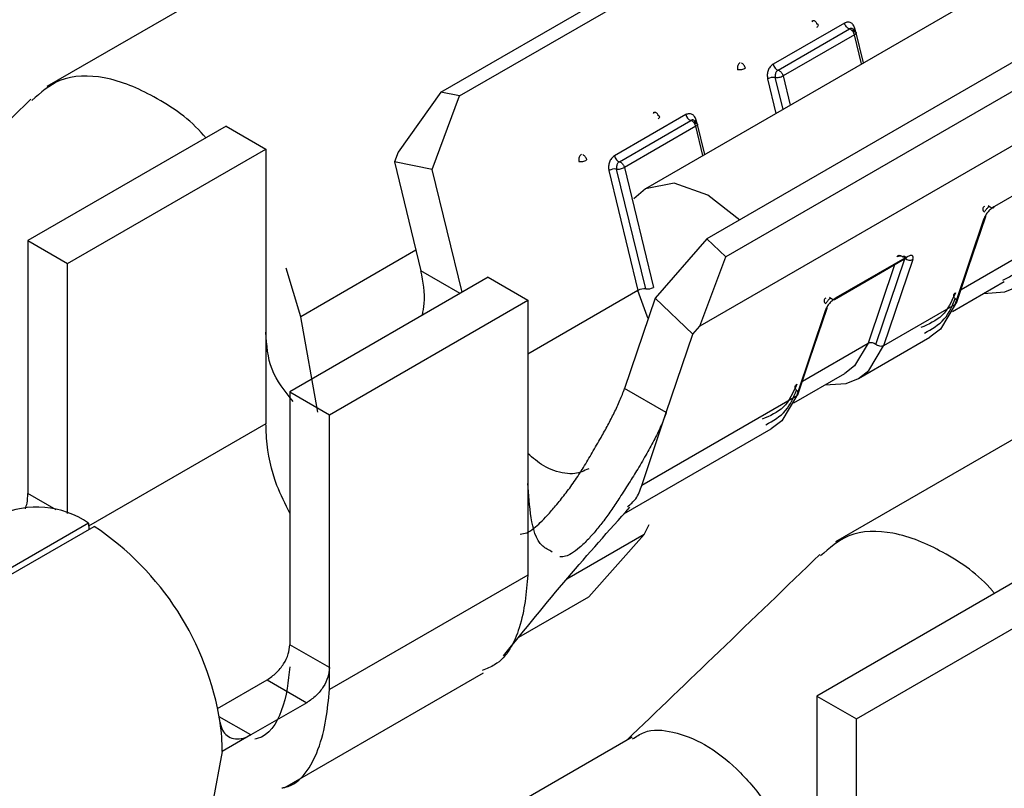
# Model space of a CAD drawing. Extents: x 897.4 to 914.4, y -8.5 to 2.5.
# Tile 9 of 36: x 906.0884 to 906.1318, y -3.1057 to -3.0718. Entities that reach past the tile are written whole.
import ezdxf

# ---------------------------------------------------------------- set-up
doc = ezdxf.new("R2010")
doc.units = 0
doc.header["$LTSCALE"] = 4
doc.header["$MEASUREMENT"] = 0
doc.layers.get('0').update_dxf_attribs({"linetype": 'CONTINUOUS'})

msp = doc.modelspace()

# ---------------------------------------------------------------- linework, layer by layer
at = {"color": 7, "linetype": 'Continuous', "lineweight": 25}
for p, q in [((906.1577358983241, -3.055127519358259), (906.115977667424, -3.079234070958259)), ((906.106950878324, -3.074970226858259), (906.1279519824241, -3.062846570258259)), ((906.107782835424, -3.075137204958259), (906.128783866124, -3.063013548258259)), ((906.103591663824, -3.06662883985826), (906.089573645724, -3.074721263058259)), ((906.139696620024, -3.06931335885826), (906.118695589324, -3.08143701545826)), ((906.140528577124, -3.07010688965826), (906.119527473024, -3.08223054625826)), ((906.142406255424, -3.071418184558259), (906.118373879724, -3.08529173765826)), ((906.124760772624, -3.071920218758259), (906.121610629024, -3.073738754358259)), ((906.123371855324, -3.071864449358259), (906.123317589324, -3.071843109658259)), ((906.121831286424, -3.07399560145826), (906.124981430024, -3.07217706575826)), ((906.125202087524, -3.072433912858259), (906.122051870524, -3.074252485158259)), ((906.125035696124, -3.07219844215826), (906.124981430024, -3.07217706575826)), ((906.125600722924, -3.073678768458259), (906.125263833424, -3.07229131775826)), ((906.106950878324, -3.074970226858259), (906.105073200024, -3.077613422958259)), ((906.107782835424, -3.075137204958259), (906.106950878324, -3.074970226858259)), ((906.106575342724, -3.07838213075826), (906.107782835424, -3.075137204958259)), ((906.117760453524, -3.075961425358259), (906.114610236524, -3.07777996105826)), ((906.116371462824, -3.07590569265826), (906.116317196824, -3.075884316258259)), ((906.1148308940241, -3.078036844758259), (906.117981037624, -3.076218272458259)), ((906.117981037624, -3.076218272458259), (906.118035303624, -3.07623964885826)), ((906.118600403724, -3.07771997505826), (906.118263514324, -3.07633256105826)), ((906.097488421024, -3.076468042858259), (906.088737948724, -3.08151958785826)), ((906.097488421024, -3.076468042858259), (906.099238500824, -3.077478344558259)), ((906.118201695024, -3.07647515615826), (906.115051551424, -3.07829369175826)), ((906.090488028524, -3.08252988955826), (906.099238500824, -3.077478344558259)), ((906.099238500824, -3.077478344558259), (906.099238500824, -3.085562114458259)), ((906.105073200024, -3.077613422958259), (906.1049114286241, -3.078048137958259)), ((906.106575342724, -3.07838213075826), (906.1049114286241, -3.078048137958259)), ((906.1049114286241, -3.078048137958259), (906.106077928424, -3.08285207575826)), ((906.107890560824, -3.083799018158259), (906.106575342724, -3.07838213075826)), ((906.114368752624, -3.07842895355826), (906.115652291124, -3.083715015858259)), ((906.115993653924, -3.08364740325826), (906.114710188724, -3.07836130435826)), ((906.115051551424, -3.07829369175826), (906.1163350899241, -3.083579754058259)), ((906.134533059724, -3.07818816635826), (906.131382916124, -3.080006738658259)), ((906.131107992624, -3.07996754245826), (906.131162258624, -3.08000882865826)), ((906.129640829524, -3.084334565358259), (906.130924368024, -3.080530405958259)), ((906.130223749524, -3.082729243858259), (906.130992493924, -3.08045084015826)), ((906.088737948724, -3.08151958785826), (906.088737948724, -3.09267730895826)), ((906.088737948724, -3.08151958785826), (906.090488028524, -3.08252988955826)), ((906.118695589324, -3.08143701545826), (906.116402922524, -3.084055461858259)), ((906.119527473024, -3.08223054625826), (906.118695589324, -3.08143701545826)), ((906.118373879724, -3.08529173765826), (906.119527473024, -3.08223054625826)), ((906.127532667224, -3.08222940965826), (906.124382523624, -3.084047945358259)), ((906.126000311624, -3.083145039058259), (906.127490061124, -3.082285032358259)), ((906.127774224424, -3.082348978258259), (906.1264906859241, -3.086153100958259)), ((906.090488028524, -3.09355337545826), (906.090488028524, -3.08252988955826)), ((906.100774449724, -3.084878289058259), (906.100133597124, -3.08272810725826)), ((906.129700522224, -3.084279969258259), (906.130223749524, -3.082729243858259)), ((906.109038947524, -3.083136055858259), (906.100288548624, -3.08818760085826)), ((906.109038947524, -3.083136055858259), (906.110789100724, -3.084146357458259)), ((906.124322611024, -3.084113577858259), (906.126000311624, -3.083145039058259)), ((906.129522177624, -3.08463801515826), (906.1318020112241, -3.083321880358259)), ((906.102038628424, -3.08919790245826), (906.110789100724, -3.084146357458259)), ((906.110789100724, -3.084146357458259), (906.110789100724, -3.092230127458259)), ((906.116402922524, -3.084055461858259), (906.115059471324, -3.08803704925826)), ((906.118066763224, -3.085642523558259), (906.116402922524, -3.084055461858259)), ((906.124107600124, -3.08400878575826), (906.124161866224, -3.084050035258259)), ((906.123923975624, -3.08457164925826), (906.122640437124, -3.088375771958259)), ((906.123223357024, -3.08677048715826), (906.123992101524, -3.08449204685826)), ((906.129640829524, -3.084334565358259), (906.1264906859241, -3.086153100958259)), ((906.1015246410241, -3.08908108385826), (906.100774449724, -3.084878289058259)), ((906.118066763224, -3.085642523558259), (906.118373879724, -3.08529173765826)), ((906.099238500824, -3.085562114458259), (906.099238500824, -3.089603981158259)), ((906.116900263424, -3.089099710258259), (906.118066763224, -3.085642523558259)), ((906.125381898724, -3.087599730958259), (906.128532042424, -3.085781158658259)), ((906.122700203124, -3.088321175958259), (906.123223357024, -3.08677048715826)), ((906.138390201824, -3.086717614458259), (906.1243721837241, -3.094810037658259)), ((906.122521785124, -3.088679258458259), (906.124784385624, -3.08737309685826)), ((906.116900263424, -3.089099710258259), (906.115059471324, -3.08803704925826)), ((906.100288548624, -3.08818760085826), (906.102038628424, -3.08919790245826)), ((906.100288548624, -3.08818760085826), (906.100288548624, -3.099345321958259)), ((906.122640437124, -3.088375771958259), (906.115815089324, -3.09231596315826)), ((906.102038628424, -3.10035562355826), (906.102038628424, -3.08919790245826)), ((906.115815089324, -3.09231596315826), (906.116900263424, -3.089099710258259)), ((906.1150292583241, -3.093576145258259), (906.121531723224, -3.089822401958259)), ((906.110789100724, -3.092230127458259), (906.110789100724, -3.096271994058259)), ((906.091412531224, -3.093977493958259), (906.083137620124, -3.09875448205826)), ((906.083137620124, -3.09904440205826), (906.091663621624, -3.094122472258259)), ((906.091412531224, -3.093977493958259), (906.091417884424, -3.09426433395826)), ((906.115918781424, -3.094484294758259), (906.116151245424, -3.094042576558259)), ((906.115918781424, -3.094484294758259), (906.112506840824, -3.096453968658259)), ((906.113480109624, -3.09723136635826), (906.115918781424, -3.094484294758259)), ((906.110789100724, -3.096271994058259), (906.102038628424, -3.101323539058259)), ((906.132286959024, -3.096556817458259), (906.123536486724, -3.10160836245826)), ((906.110390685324, -3.09901488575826), (906.113480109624, -3.09723136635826)), ((906.125286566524, -3.102618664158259), (906.134037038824, -3.097567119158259)), ((906.102038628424, -3.10035562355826), (906.100288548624, -3.099345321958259)), ((906.1000730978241, -3.105639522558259), (906.108837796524, -3.10057976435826)), ((906.102038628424, -3.101323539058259), (906.102038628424, -3.10035562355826)), ((906.097104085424, -3.102151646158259), (906.099285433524, -3.100892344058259)), ((906.099285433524, -3.100892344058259), (906.1010355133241, -3.10190264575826)), ((906.1010355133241, -3.10190264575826), (906.098573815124, -3.103323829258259)), ((906.123536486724, -3.10160836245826), (906.125286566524, -3.102618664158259)), ((906.123536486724, -3.10160836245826), (906.123536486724, -3.11276608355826)), ((906.125286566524, -3.113642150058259), (906.125286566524, -3.102618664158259)), ((906.098573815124, -3.103323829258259), (906.097313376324, -3.10405150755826)), ((906.115399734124, -3.103419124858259), (906.108548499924, -3.107374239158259))]:
    msp.add_line(p, q, dxfattribs=at)
at = {"color": 8, "linetype": 'Continuous', "lineweight": 25}
for p, q in [((906.1255161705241, -3.07372757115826), (906.125202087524, -3.072433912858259)), ((906.125256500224, -3.07231812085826), (906.1252193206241, -3.072165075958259)), ((906.121369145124, -3.074387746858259), (906.121738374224, -3.075908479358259)), ((906.122052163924, -3.075727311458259), (906.121710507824, -3.074320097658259)), ((906.122051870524, -3.074252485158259), (906.122366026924, -3.07554614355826)), ((906.118256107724, -3.076359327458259), (906.118218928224, -3.076206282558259)), ((906.118515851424, -3.077768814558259), (906.118201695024, -3.07647515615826)), ((906.1058574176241, -3.08194396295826), (906.100774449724, -3.084878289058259)), ((906.129905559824, -3.083672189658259), (906.1328082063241, -3.081996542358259)), ((906.126149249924, -3.08609542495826), (906.127421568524, -3.082324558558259)), ((906.107804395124, -3.083848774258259), (906.106077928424, -3.08285207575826)), ((906.1269734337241, -3.082583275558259), (906.125807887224, -3.08603774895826)), ((906.115652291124, -3.083715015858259), (906.110789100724, -3.086522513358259)), ((906.122905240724, -3.087713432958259), (906.125807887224, -3.08603774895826)), ((906.099238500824, -3.089603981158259), (906.091415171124, -3.094120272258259)), ((906.089985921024, -3.093397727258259), (906.088737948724, -3.09267730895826)), ((906.098570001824, -3.103326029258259), (906.097175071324, -3.102520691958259))]:
    msp.add_line(p, q, dxfattribs=at)
at = {"color": 7, "linetype": 'Continuous', "lineweight": 25, "flags": 128}
for points in [[(906.120138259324, -3.08062060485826), (906.118733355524, -3.07950694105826), (906.117241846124, -3.07898851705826), (906.115977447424, -3.07923418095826), (906.115464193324, -3.07966992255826)], [(906.130897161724, -3.083844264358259), (906.131837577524, -3.083780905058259), (906.132383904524, -3.083557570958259)], [(906.129640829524, -3.084334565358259), (906.1289938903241, -3.085423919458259), (906.128532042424, -3.085781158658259)], [(906.123896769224, -3.087885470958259), (906.124837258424, -3.08782214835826), (906.125383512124, -3.087598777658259)], [(906.122640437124, -3.088375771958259), (906.121993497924, -3.08946512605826), (906.121531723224, -3.089822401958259)], [(906.097313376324, -3.10405150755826), (906.096873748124, -3.106349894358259), (906.095621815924, -3.10779076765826), (906.095621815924, -3.10779076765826)]]:
    msp.add_lwpolyline(points, dxfattribs=at)
at = {"color": 8, "linetype": 'Continuous', "lineweight": 25, "flags": 128}
for points in [[(906.116100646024, -3.08495129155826), (906.116050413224, -3.084845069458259), (906.115652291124, -3.083715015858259)], [(906.125807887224, -3.08603774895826), (906.125210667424, -3.087043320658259), (906.124784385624, -3.08737309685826)], [(906.125383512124, -3.087598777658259), (906.1258437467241, -3.087242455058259), (906.1264906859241, -3.086153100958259)]]:
    msp.add_lwpolyline(points, dxfattribs=at)
at = {"color": 7, "linetype": 'Continuous', "lineweight": 25}
for centre, radius, start, end in [((906.124824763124, -3.072524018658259), 0.0003879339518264, 13.43081873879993, 57.0617925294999), ((906.121792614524, -3.074173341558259), 0.0001818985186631, 59.27401167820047, 77.72515075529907), ((906.1216433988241, -3.07487655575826), 0.0005604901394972, 83.12332402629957, 119.2952748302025), ((906.118099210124, -3.075893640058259), 0.0003454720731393, 191.3154666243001, 249.9974996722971), ((906.117825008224, -3.076564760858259), 0.0003871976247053, 13.38060602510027, 57.10359644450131), ((906.114792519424, -3.078214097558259), 0.0001813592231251, 59.28200752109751, 77.78419649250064), ((906.114643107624, -3.07891820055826), 0.0005609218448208, 83.13151346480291, 119.2823922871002), ((906.115926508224, -3.084203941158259), 0.0005605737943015, 83.12057765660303, 119.2861776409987), ((906.116060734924, -3.08309050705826), 0.0005609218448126, 263.1315134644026, 299.2823922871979), ((906.089139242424, -3.097304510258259), 0.0040295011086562, 55.65592645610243, 114.7127775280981), ((906.0845371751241, -3.10480309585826), 0.0128398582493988, 9.06752219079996, 56.28754070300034), ((906.0885309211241, -3.104080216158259), 0.0087825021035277, 0.1872908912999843, 8.516649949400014)]:
    msp.add_arc(centre, radius, start, end, dxfattribs=at)
at = {"color": 8, "linetype": 'Continuous', "lineweight": 25}
for centre, radius, start, end in [((906.130859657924, -3.08040664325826), 0.0001396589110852, 297.6031355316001, 6.445994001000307), ((906.1274399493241, -3.08220251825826), 9.65388817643e-05, 301.2707876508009, 343.8260300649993), ((906.123858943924, -3.08444763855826), 0.0001400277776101, 297.6727007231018, 6.341923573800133)]:
    msp.add_arc(centre, radius, start, end, dxfattribs=at)
at = {"color": 7, "linetype": 'Continuous', "lineweight": 25}
for points, knots in [([(906.1235468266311, -3.071965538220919), (906.1235410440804, -3.071947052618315), (906.1235307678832, -3.071914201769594), (906.1235007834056, -3.071869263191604), (906.1234618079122, -3.071835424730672), (906.1234147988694, -3.071820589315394), (906.1233652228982, -3.071820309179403), (906.1233354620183, -3.071834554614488), (906.1233175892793, -3.071843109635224)], [0, 0, 0, 0, 0.1887266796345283, 0.335387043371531, 0.5243666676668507, 0.6816338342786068, 0.8088068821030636, 1, 1, 1, 1]), ([(906.1235381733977, -3.072099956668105), (906.1235570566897, -3.072088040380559), (906.1235884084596, -3.072068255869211), (906.123621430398, -3.072022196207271), (906.1235960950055, -3.071975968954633), (906.1235652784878, -3.071969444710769), (906.1235468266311, -3.071965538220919)], [0, 0, 0, 0, 0.3342412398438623, 0.5549379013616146, 0.7335123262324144, 1, 1, 1, 1]), ([(906.1252193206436, -3.072165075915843), (906.1251993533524, -3.072108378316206), (906.1251710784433, -3.072028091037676), (906.1251002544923, -3.071945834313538), (906.1250229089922, -3.07189274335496), (906.124899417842, -3.07186511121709), (906.1248085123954, -3.071901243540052), (906.1247607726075, -3.071920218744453)], [0, 0, 0, 0, 0.2925115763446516, 0.414214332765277, 0.5271806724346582, 0.7516948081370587, 1, 1, 1, 1]), ([(906.1249814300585, -3.072177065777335), (906.1249579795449, -3.07216854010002), (906.1249065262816, -3.072149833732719), (906.1248439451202, -3.072087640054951), (906.1247902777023, -3.072010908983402), (906.1247705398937, -3.071950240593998), (906.1247607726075, -3.071920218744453)], [0, 0, 0, 0, 0.209971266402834, 0.4607023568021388, 0.7331276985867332, 1, 1, 1, 1]), ([(906.1252106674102, -3.072299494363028), (906.125204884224, -3.072281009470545), (906.1251946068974, -3.072248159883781), (906.1251646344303, -3.072203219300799), (906.1251256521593, -3.072169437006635), (906.1250786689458, -3.072154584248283), (906.125029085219, -3.072154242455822), (906.1249993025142, -3.072168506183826), (906.1249814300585, -3.072177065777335)], [0, 0, 0, 0, 0.1887390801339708, 0.3354090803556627, 0.5243248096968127, 0.6813743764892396, 0.808794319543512, 1, 1, 1, 1]), ([(906.1252193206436, -3.072165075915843), (906.125200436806, -3.072176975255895), (906.1251690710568, -3.072196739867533), (906.1251360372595, -3.072242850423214), (906.1251614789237, -3.072289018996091), (906.1251922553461, -3.072295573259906), (906.1252106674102, -3.072299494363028)], [0, 0, 0, 0, 0.3341740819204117, 0.5550577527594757, 0.7338122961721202, 1, 1, 1, 1]), ([(906.1252106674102, -3.072299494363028), (906.1252291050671, -3.07230340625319), (906.1252599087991, -3.072309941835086), (906.1252853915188, -3.072356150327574), (906.1252522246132, -3.072402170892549), (906.1252209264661, -3.072421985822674), (906.1252020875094, -3.072433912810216)], [0, 0, 0, 0, 0.26647782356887, 0.4452036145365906, 0.6660573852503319, 1, 1, 1, 1]), ([(906.1201673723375, -3.073661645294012), (906.1201489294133, -3.073674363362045), (906.1201170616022, -3.073696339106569), (906.1200822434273, -3.073745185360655), (906.1200562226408, -3.07380197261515), (906.1200397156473, -3.073864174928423), (906.1200362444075, -3.073928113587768), (906.1200430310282, -3.073965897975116), (906.1200466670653, -3.073986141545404)], [0, 0, 0, 0, 0.1809314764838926, 0.3126342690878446, 0.4824155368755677, 0.6882524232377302, 0.8329764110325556, 1, 1, 1, 1]), ([(906.1203880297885, -3.073918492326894), (906.1203806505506, -3.073894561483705), (906.1203656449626, -3.073845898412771), (906.1203264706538, -3.073780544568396), (906.1202796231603, -3.073723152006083), (906.1202403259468, -3.073695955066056), (906.1202216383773, -3.073683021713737)], [0, 0, 0, 0, 0.2538051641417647, 0.5161096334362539, 0.7698886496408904, 1, 1, 1, 1]), ([(906.1216106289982, -3.07373875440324), (906.1215635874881, -3.073775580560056), (906.12149341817, -3.073830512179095), (906.1214287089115, -3.073930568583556), (906.1213799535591, -3.074041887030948), (906.1213456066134, -3.074197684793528), (906.1213612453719, -3.07432396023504), (906.1213691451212, -3.074387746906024)], [0, 0, 0, 0, 0.2419682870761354, 0.3609312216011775, 0.4826007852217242, 0.7386413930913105, 1, 1, 1, 1]), ([(906.1216106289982, -3.07373875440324), (906.1216203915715, -3.073768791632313), (906.121640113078, -3.073829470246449), (906.1216938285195, -3.073906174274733), (906.1217563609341, -3.073968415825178), (906.1218078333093, -3.073987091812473), (906.1218312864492, -3.073995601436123)], [0, 0, 0, 0, 0.2669590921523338, 0.5392876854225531, 0.790078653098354, 1, 1, 1, 1]), ([(906.0965834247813, -3.076990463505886), (906.0965515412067, -3.076951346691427), (906.0959354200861, -3.076195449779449), (906.0944466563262, -3.075166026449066), (906.0922916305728, -3.074227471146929), (906.0901904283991, -3.07420583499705), (906.0893001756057, -3.074995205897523), (906.0889099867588, -3.075341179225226)], [0, 0, 0, 0, 0.0173023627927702, 0.3343524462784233, 0.6027781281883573, 0.8259016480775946, 1, 1, 1, 1]), ([(906.1203880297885, -3.073918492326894), (906.1203618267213, -3.073931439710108), (906.1203067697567, -3.073958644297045), (906.1202171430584, -3.073981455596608), (906.1201288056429, -3.073994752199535), (906.1200723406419, -3.073988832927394), (906.1200466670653, -3.073986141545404)], [0, 0, 0, 0, 0.2474021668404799, 0.5198327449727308, 0.7816769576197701, 1, 1, 1, 1]), ([(906.1218312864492, -3.073995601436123), (906.1218128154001, -3.074008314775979), (906.1217809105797, -3.074030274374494), (906.1217460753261, -3.074079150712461), (906.1217200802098, -3.074135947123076), (906.1217035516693, -3.074198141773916), (906.1217000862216, -3.074262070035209), (906.1217068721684, -3.074299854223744), (906.1217105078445, -3.074320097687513)], [0, 0, 0, 0, 0.1810604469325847, 0.3127435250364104, 0.4825894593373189, 0.6882990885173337, 0.8330014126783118, 1, 1, 1, 1]), ([(906.121885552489, -3.074016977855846), (906.1219042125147, -3.074029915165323), (906.121943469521, -3.074057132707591), (906.1219903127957, -3.074114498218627), (906.1220294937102, -3.074179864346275), (906.1220444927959, -3.074228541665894), (906.1220518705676, -3.074252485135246)], [0, 0, 0, 0, 0.2299319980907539, 0.4837314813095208, 0.7460571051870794, 1, 1, 1, 1]), ([(906.1217105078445, -3.074320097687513), (906.1217361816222, -3.074322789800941), (906.1217926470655, -3.074328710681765), (906.1218809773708, -3.074315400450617), (906.1219706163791, -3.074292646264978), (906.1220256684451, -3.07426543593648), (906.1220518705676, -3.074252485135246)], [0, 0, 0, 0, 0.2183290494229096, 0.4801804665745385, 0.7525910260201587, 1, 1, 1, 1]), ([(906.0888714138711, -3.075279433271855), (906.0873922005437, -3.076705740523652), (906.0845545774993, -3.079441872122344), (906.0817096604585, -3.082170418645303), (906.0803477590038, -3.08347661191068)], [0, 0, 0, 0, 0.5212860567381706, 1, 1, 1, 1]), ([(906.1165465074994, -3.076006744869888), (906.1165407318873, -3.075988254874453), (906.1165304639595, -3.075955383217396), (906.1165003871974, -3.075910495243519), (906.1164614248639, -3.075876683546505), (906.116414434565, -3.075861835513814), (906.1163648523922, -3.07586149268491), (906.116335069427, -3.075875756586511), (906.1163171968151, -3.075884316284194)], [0, 0, 0, 0, 0.1887140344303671, 0.335497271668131, 0.5243879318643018, 0.6814166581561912, 0.8088196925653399, 1, 1, 1, 1]), ([(906.1182189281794, -3.076206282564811), (906.1181989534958, -3.076149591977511), (906.1181706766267, -3.076069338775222), (906.1180999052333, -3.075987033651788), (906.1180225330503, -3.07593397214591), (906.1178990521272, -3.075906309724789), (906.1178081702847, -3.075942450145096), (906.1177604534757, -3.075961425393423)], [0, 0, 0, 0, 0.2925429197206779, 0.4141341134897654, 0.5272459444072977, 0.7517841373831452, 1, 1, 1, 1]), ([(906.116537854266, -3.076141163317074), (906.1165567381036, -3.076129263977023), (906.1165881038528, -3.076109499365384), (906.1166211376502, -3.076063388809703), (906.1165956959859, -3.076017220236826), (906.1165649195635, -3.076010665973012), (906.1165465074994, -3.076006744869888)], [0, 0, 0, 0, 0.3341740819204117, 0.5550577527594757, 0.7338122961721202, 1, 1, 1, 1]), ([(906.1182103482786, -3.076340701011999), (906.1182045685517, -3.076322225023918), (906.1181942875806, -3.076289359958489), (906.118164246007, -3.076244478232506), (906.1181253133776, -3.076210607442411), (906.118078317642, -3.076195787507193), (906.1180287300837, -3.076195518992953), (906.1179989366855, -3.076209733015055), (906.1179810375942, -3.076218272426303)], [0, 0, 0, 0, 0.1886065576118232, 0.3354931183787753, 0.5242039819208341, 0.6814645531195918, 0.8086322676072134, 1, 1, 1, 1]), ([(906.1182189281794, -3.076206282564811), (906.1182000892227, -3.076218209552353), (906.1181687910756, -3.076238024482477), (906.11813562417, -3.076284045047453), (906.1181611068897, -3.076330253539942), (906.1181919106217, -3.076336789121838), (906.1182103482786, -3.076340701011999)], [0, 0, 0, 0, 0.333942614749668, 0.5547963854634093, 0.7335221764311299, 1, 1, 1, 1]), ([(906.1182103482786, -3.076340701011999), (906.1182287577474, -3.076344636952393), (906.1182595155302, -3.076351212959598), (906.1182849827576, -3.076397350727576), (906.1182519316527, -3.076443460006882), (906.1182205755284, -3.07646324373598), (906.1182016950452, -3.076475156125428)], [0, 0, 0, 0, 0.266251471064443, 0.4448419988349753, 0.665722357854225, 1, 1, 1, 1]), ([(906.1131670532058, -3.077702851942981), (906.11314860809, -3.077715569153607), (906.113116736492, -3.077737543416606), (906.1130819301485, -3.077786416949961), (906.1130557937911, -3.07784316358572), (906.1130394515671, -3.077905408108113), (906.1130358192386, -3.07796931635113), (906.1130426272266, -3.078007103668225), (906.1130462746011, -3.078027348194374)], [0, 0, 0, 0, 0.1809244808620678, 0.3126221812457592, 0.4825717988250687, 0.6882550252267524, 0.8329828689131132, 1, 1, 1, 1]), ([(906.1130462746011, -3.078027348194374), (906.1130719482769, -3.07803003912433), (906.113128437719, -3.078035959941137), (906.1132167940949, -3.078022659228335), (906.1133064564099, -3.077999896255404), (906.1133615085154, -3.077972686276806), (906.1133877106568, -3.077959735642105)], [0, 0, 0, 0, 0.2182840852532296, 0.480287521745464, 0.752641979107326, 1, 1, 1, 1]), ([(906.1132213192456, -3.077724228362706), (906.113240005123, -3.077737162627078), (906.1132792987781, -3.077764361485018), (906.1133261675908, -3.077821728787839), (906.1133652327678, -3.077887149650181), (906.113380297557, -3.077935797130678), (906.1133877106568, -3.077959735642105)], [0, 0, 0, 0, 0.2300939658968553, 0.483853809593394, 0.7460141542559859, 1, 1, 1, 1]), ([(906.114610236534, -3.077779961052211), (906.1145631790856, -3.077816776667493), (906.1144929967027, -3.077871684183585), (906.1144284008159, -3.077971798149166), (906.11437961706, -3.07808309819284), (906.1143453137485, -3.078238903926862), (906.1143608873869, -3.078365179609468), (906.114368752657, -3.078428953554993)], [0, 0, 0, 0, 0.2419834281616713, 0.3608987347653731, 0.4825759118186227, 0.7386814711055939, 1, 1, 1, 1]), ([(906.114610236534, -3.077779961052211), (906.1146200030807, -3.077809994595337), (906.1146397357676, -3.077870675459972), (906.1146934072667, -3.077947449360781), (906.1147560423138, -3.078009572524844), (906.1148074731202, -3.078028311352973), (906.114830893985, -3.078036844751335)], [0, 0, 0, 0, 0.2669530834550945, 0.5393617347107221, 0.7902318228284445, 1, 1, 1, 1]), ([(906.114830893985, -3.078036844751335), (906.1148124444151, -3.078049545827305), (906.1147805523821, -3.078071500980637), (906.1147457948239, -3.078120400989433), (906.1147196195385, -3.078177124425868), (906.1147032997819, -3.078239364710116), (906.1146996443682, -3.078303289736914), (906.1147065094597, -3.078341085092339), (906.1147101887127, -3.078361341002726)], [0, 0, 0, 0, 0.1808529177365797, 0.3126233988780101, 0.4824738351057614, 0.6881459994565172, 0.8328660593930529, 1, 1, 1, 1]), ([(906.1148851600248, -3.078058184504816), (906.1149038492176, -3.078071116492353), (906.1149431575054, -3.078098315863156), (906.1149899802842, -3.078155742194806), (906.11502916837, -3.078221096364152), (906.1150441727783, -3.078269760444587), (906.115051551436, -3.078293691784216)], [0, 0, 0, 0, 0.2300896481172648, 0.4839390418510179, 0.7462187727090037, 1, 1, 1, 1]), ([(906.1147101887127, -3.078361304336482), (906.1147358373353, -3.078363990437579), (906.1147922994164, -3.078369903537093), (906.1148806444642, -3.078356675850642), (906.11497029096, -3.078333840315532), (906.1150253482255, -3.078306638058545), (906.115051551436, -3.078293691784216)], [0, 0, 0, 0, 0.2181189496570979, 0.4801602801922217, 0.7525945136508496, 1, 1, 1, 1]), ([(906.130941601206, -3.080010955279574), (906.1309212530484, -3.08002610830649), (906.1308816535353, -3.080055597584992), (906.1308600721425, -3.080130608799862), (906.1308783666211, -3.080208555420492), (906.1309140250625, -3.08024913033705), (906.1309329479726, -3.080270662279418)], [0, 0, 0, 0, 0.2439502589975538, 0.4747511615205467, 0.7212655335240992, 1, 1, 1, 1]), ([(906.1313829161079, -3.080006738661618), (906.1313316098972, -3.080041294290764), (906.1312550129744, -3.080092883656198), (906.1311648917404, -3.080176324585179), (906.1310829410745, -3.080264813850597), (906.1309941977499, -3.080378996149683), (906.1309467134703, -3.080481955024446), (906.1309243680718, -3.080530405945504)], [0, 0, 0, 0, 0.2620072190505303, 0.3911601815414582, 0.5200560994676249, 0.7741455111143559, 1, 1, 1, 1]), ([(906.1309329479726, -3.080270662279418), (906.1309392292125, -3.080255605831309), (906.1309516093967, -3.080225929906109), (906.1309825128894, -3.08017833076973), (906.1310191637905, -3.080128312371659), (906.1310647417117, -3.080084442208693), (906.1311110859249, -3.080044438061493), (906.1311436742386, -3.080021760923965), (906.131162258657, -3.080008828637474)], [0, 0, 0, 0, 0.138204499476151, 0.2723980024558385, 0.4805205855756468, 0.6632241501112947, 0.8079439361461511, 1, 1, 1, 1]), ([(906.131162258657, -3.080008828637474), (906.1311837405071, -3.080026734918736), (906.1312227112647, -3.080059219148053), (906.1312912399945, -3.080080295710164), (906.1313560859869, -3.080061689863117), (906.131373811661, -3.080025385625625), (906.1313829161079, -3.080006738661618)], [0, 0, 0, 0, 0.3116204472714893, 0.5653183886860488, 0.7767342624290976, 1, 1, 1, 1]), ([(906.1317482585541, -3.083268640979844), (906.1319124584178, -3.083189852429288), (906.1324362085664, -3.082938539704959), (906.1326567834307, -3.08237998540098), (906.1328082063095, -3.081996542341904)], [0, 0, 0, 0, 0.3135080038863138, 1, 1, 1, 1]), ([(906.1270914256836, -3.082233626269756), (906.1270982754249, -3.082218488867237), (906.1271114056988, -3.082189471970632), (906.1271555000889, -3.082164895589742), (906.1272079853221, -3.082165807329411), (906.127240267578, -3.082181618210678), (906.1272578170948, -3.082190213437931)], [0, 0, 0, 0, 0.2433131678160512, 0.4664071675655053, 0.7099243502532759, 1, 1, 1, 1]), ([(906.1274327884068, -3.082291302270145), (906.1274080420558, -3.082271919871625), (906.127357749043, -3.082232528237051), (906.1272659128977, -3.082205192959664), (906.1271726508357, -3.082199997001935), (906.1271175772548, -3.08222279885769), (906.1270914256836, -3.082233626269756)], [0, 0, 0, 0, 0.2548936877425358, 0.5180307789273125, 0.7711379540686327, 1, 1, 1, 1]), ([(906.127312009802, -3.082231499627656), (906.1273291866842, -3.082223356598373), (906.1273553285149, -3.082210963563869), (906.1273919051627, -3.082202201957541), (906.1274221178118, -3.082203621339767), (906.1274411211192, -3.082227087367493), (906.1274423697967, -3.082258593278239), (906.1274364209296, -3.082278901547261), (906.1274327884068, -3.082291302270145)], [0, 0, 0, 0, 0.2762269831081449, 0.4203952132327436, 0.5513011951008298, 0.6920312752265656, 0.8119468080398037, 1, 1, 1, 1]), ([(906.1274327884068, -3.082291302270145), (906.1274575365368, -3.082310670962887), (906.127507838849, -3.082350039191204), (906.1275996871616, -3.082377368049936), (906.127692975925, -3.082382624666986), (906.1277480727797, -3.082359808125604), (906.1277742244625, -3.082348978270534)], [0, 0, 0, 0, 0.2548000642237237, 0.5178990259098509, 0.7711711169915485, 1, 1, 1, 1]), ([(906.1277742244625, -3.082348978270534), (906.1277840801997, -3.082311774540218), (906.1277972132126, -3.082262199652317), (906.127778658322, -3.08220075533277), (906.1277337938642, -3.082166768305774), (906.1276400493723, -3.082175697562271), (906.1275732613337, -3.082209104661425), (906.127532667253, -3.0822294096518)], [0, 0, 0, 0, 0.2751435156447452, 0.3666355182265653, 0.4490951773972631, 0.6651574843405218, 1, 1, 1, 1]), ([(906.106137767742, -3.084810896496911), (906.1061729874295, -3.084638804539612), (906.1063055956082, -3.083990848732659), (906.1061743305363, -3.083334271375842), (906.1060779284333, -3.082852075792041)], [0, 0, 0, 0, 0.2655921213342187, 1, 1, 1, 1]), ([(906.1239412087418, -3.084052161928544), (906.1239208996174, -3.084067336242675), (906.1238813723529, -3.084096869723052), (906.1238596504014, -3.084171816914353), (906.1238779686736, -3.084249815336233), (906.1239136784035, -3.084290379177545), (906.123932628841, -3.08431190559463)], [0, 0, 0, 0, 0.2438266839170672, 0.4745552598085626, 0.7211570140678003, 1, 1, 1, 1]), ([(906.1243825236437, -3.084047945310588), (906.1243312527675, -3.084082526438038), (906.1242547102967, -3.084134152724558), (906.1241645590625, -3.08421752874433), (906.124082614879, -3.084306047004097), (906.1239938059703, -3.084420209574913), (906.1239463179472, -3.084523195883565), (906.1239239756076, -3.084571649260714)], [0, 0, 0, 0, 0.2619497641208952, 0.3910657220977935, 0.5199597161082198, 0.7741488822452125, 1, 1, 1, 1]), ([(906.123932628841, -3.08431190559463), (906.123938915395, -3.0842968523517), (906.1239513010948, -3.084267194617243), (906.1239821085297, -3.084219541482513), (906.1240187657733, -3.084169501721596), (906.1240644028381, -3.084125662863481), (906.1241107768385, -3.084085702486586), (906.1241433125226, -3.084062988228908), (906.1241618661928, -3.084050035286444)], [0, 0, 0, 0, 0.138211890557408, 0.2723035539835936, 0.480519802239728, 0.6633803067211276, 0.8080405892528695, 1, 1, 1, 1]), ([(906.1241618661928, -3.084050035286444), (906.1241833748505, -3.084067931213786), (906.1242223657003, -3.084100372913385), (906.1242908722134, -3.084121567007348), (906.1243556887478, -3.084102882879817), (906.1243734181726, -3.084066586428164), (906.1243825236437, -3.084047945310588)], [0, 0, 0, 0, 0.3118329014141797, 0.5652900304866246, 0.776741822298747, 1, 1, 1, 1]), ([(906.1296580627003, -3.083815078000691), (906.129495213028, -3.084186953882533), (906.1291830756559, -3.084899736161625), (906.1284719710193, -3.085208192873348), (906.1281318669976, -3.08535572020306)], [0, 0, 0, 0, 0.521724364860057, 1, 1, 1, 1]), ([(906.1282956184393, -3.085603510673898), (906.1286156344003, -3.085419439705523), (906.1292392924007, -3.08506071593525), (906.1295151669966, -3.084397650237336), (906.1296494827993, -3.084074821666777)], [0, 0, 0, 0, 0.5131273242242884, 1, 1, 1, 1]), ([(906.1296494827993, -3.084074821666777), (906.1296305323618, -3.084053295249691), (906.1295948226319, -3.084012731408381), (906.1295765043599, -3.0839347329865), (906.1295982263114, -3.083859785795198), (906.1296377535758, -3.083830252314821), (906.1296580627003, -3.083815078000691)], [0, 0, 0, 0, 0.2788429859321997, 0.5254447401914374, 0.7561733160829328, 1, 1, 1, 1]), ([(906.1296494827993, -3.084074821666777), (906.1296684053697, -3.08409635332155), (906.1297040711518, -3.084136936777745), (906.1297223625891, -3.084214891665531), (906.1297007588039, -3.084289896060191), (906.1296611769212, -3.084319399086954), (906.129640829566, -3.084334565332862)], [0, 0, 0, 0, 0.2787108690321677, 0.5253219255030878, 0.7559882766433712, 1, 1, 1, 1]), ([(906.100445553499, -3.088619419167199), (906.1000763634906, -3.088166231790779), (906.099349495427, -3.08727398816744), (906.0992751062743, -3.086126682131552), (906.0992385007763, -3.085562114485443)], [0, 0, 0, 0, 0.5079188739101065, 1, 1, 1, 1]), ([(906.1258078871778, -3.086037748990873), (906.125834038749, -3.086026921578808), (906.1258891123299, -3.086004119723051), (906.1259823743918, -3.086009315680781), (906.1260742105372, -3.086036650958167), (906.12612450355, -3.086076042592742), (906.126149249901, -3.086095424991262)], [0, 0, 0, 0, 0.2288620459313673, 0.4819692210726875, 0.7451063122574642, 1, 1, 1, 1]), ([(906.1264906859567, -3.08615310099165), (906.1264645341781, -3.086163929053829), (906.1264094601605, -3.086186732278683), (906.1263161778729, -3.086181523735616), (906.1262243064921, -3.086154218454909), (906.1261739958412, -3.086114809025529), (906.126149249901, -3.086095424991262)], [0, 0, 0, 0, 0.2288185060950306, 0.4818775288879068, 0.7451548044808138, 1, 1, 1, 1]), ([(906.110460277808, -3.094460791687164), (906.1105563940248, -3.094448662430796), (906.1107795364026, -3.094420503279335), (906.1110653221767, -3.094208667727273), (906.111361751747, -3.093946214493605), (906.1116789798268, -3.093612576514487), (906.1120425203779, -3.09319516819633), (906.1124408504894, -3.09270015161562), (906.1128575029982, -3.092139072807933), (906.1132512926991, -3.091521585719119), (906.1136352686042, -3.090865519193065), (906.1139984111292, -3.090245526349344), (906.114323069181, -3.089660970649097), (906.1146052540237, -3.089115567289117), (906.1148591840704, -3.088579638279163), (906.1149947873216, -3.088212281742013), (906.1150594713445, -3.088037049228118)], [0, 0, 0, 0, 0.0355230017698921, 0.0824698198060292, 0.1281016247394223, 0.1836775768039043, 0.2530698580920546, 0.3339600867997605, 0.4197589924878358, 0.5127115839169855, 0.6060002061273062, 0.7023301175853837, 0.7797859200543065, 0.8545067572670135, 0.9305983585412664, 1, 1, 1, 1]), ([(906.1226577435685, -3.08785628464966), (906.1224948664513, -3.088228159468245), (906.1221826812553, -3.088940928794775), (906.1214715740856, -3.089249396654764), (906.1211314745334, -3.08939692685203)], [0, 0, 0, 0, 0.521732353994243, 1, 1, 1, 1]), ([(906.1212952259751, -3.08964475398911), (906.1216152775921, -3.089460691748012), (906.1222389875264, -3.08910199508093), (906.1225148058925, -3.088438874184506), (906.1226490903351, -3.088116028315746)], [0, 0, 0, 0, 0.5131417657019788, 1, 1, 1, 1]), ([(906.1226490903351, -3.088116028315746), (906.1226301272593, -3.088094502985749), (906.1225944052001, -3.08805395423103), (906.122576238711, -3.087975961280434), (906.1225977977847, -3.08790096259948), (906.1226373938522, -3.087871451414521), (906.1226577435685, -3.08785628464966)], [0, 0, 0, 0, 0.2788287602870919, 0.525249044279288, 0.7560099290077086, 1, 1, 1, 1]), ([(906.1226490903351, -3.088116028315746), (906.1226680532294, -3.088137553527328), (906.1227037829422, -3.08817811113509), (906.1227219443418, -3.088256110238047), (906.1227003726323, -3.088331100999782), (906.1226607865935, -3.08836060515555), (906.1226404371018, -3.088375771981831)], [0, 0, 0, 0, 0.2788280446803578, 0.5253652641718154, 0.7560105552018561, 1, 1, 1, 1]), ([(906.1169002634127, -3.089099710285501), (906.1168317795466, -3.089283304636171), (906.1166838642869, -3.089679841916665), (906.1163900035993, -3.090278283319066), (906.1160379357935, -3.090926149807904), (906.1156531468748, -3.091574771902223), (906.1152505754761, -3.092221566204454), (906.1148674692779, -3.092814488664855), (906.1145034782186, -3.093372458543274), (906.1141562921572, -3.093860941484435), (906.1138109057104, -3.094296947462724), (906.1134596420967, -3.094696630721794), (906.113105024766, -3.095048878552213), (906.1127675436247, -3.095306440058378), (906.1124708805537, -3.095459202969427), (906.1122925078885, -3.095467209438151), (906.112210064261, -3.095470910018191)], [0, 0, 0, 0, 0.0724916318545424, 0.1565714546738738, 0.2464479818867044, 0.3454164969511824, 0.4356540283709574, 0.5284291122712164, 0.6067054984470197, 0.6822219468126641, 0.7501685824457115, 0.8124696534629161, 0.8791835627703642, 0.9345896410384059, 0.9697674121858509, 1, 1, 1, 1]), ([(906.1002885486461, -3.093545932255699), (906.1000871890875, -3.093141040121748), (906.099569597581, -3.092100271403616), (906.0992726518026, -3.090734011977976), (906.0992448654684, -3.089814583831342), (906.0992385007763, -3.089603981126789)], [0, 0, 0, 0, 0.3292616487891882, 0.8463617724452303, 1, 1, 1, 1]), ([(906.1134771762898, -3.091578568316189), (906.1132765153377, -3.091672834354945), (906.112941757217, -3.091830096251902), (906.112237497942, -3.091781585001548), (906.1114922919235, -3.09151512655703), (906.1110149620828, -3.091103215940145), (906.1107891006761, -3.090908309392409)], [0, 0, 0, 0, 0.2195619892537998, 0.3662902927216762, 0.7001432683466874, 1, 1, 1, 1]), ([(906.1118684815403, -3.09525410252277), (906.1117203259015, -3.095175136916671), (906.1111677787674, -3.094880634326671), (906.1108900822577, -3.093656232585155), (906.1108241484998, -3.092725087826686), (906.1107891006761, -3.092230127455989)], [0, 0, 0, 0, 0.1464812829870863, 0.5463026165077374, 1, 1, 1, 1]), ([(906.1151877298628, -3.093262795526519), (906.1153209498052, -3.093151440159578), (906.1156220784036, -3.09289973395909), (906.1157459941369, -3.092524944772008), (906.1158150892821, -3.092315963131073)], [0, 0, 0, 0, 0.4424021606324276, 1, 1, 1, 1]), ([(906.0886289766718, -3.093348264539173), (906.0886542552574, -3.093264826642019), (906.0887203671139, -3.093046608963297), (906.0887312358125, -3.092818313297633), (906.0887379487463, -3.092677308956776)], [0, 0, 0, 0, 0.3823608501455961, 1, 1, 1, 1]), ([(906.1097179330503, -3.099829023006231), (906.1106553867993, -3.098676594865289), (906.1124635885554, -3.096453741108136), (906.1143689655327, -3.094313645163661), (906.1152865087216, -3.093283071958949)], [0, 0, 0, 0, 0.5184453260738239, 1, 1, 1, 1]), ([(906.1313819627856, -3.097079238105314), (906.1313500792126, -3.09704012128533), (906.1307339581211, -3.096284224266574), (906.1292452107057, -3.095254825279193), (906.1270902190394, -3.094316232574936), (906.1249890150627, -3.094294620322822), (906.1240987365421, -3.095084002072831), (906.1237085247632, -3.095429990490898)], [0, 0, 0, 0, 0.0173023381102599, 0.3343519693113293, 0.6027694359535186, 0.8258926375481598, 1, 1, 1, 1]), ([(906.1236699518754, -3.095368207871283), (906.1221907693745, -3.096794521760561), (906.1193531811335, -3.09953068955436), (906.1165082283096, -3.102259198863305), (906.1151462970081, -3.103565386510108)], [0, 0, 0, 0, 0.5212815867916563, 1, 1, 1, 1]), ([(906.1107891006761, -3.096271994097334), (906.1107238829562, -3.097045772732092), (906.1106044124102, -3.098463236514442), (906.1097773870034, -3.100096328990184), (906.1089707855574, -3.100404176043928), (906.1087825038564, -3.100476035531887)], [0, 0, 0, 0, 0.4795744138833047, 0.8785191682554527, 1, 1, 1, 1]), ([(906.0992854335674, -3.100892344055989), (906.0994259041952, -3.100796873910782), (906.0997092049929, -3.100604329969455), (906.1000249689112, -3.100207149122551), (906.1002431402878, -3.099781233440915), (906.1002742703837, -3.099482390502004), (906.1002885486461, -3.099345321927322)], [0, 0, 0, 0, 0.2643585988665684, 0.5331577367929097, 0.7858761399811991, 1, 1, 1, 1]), ([(906.1002885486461, -3.100313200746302), (906.1002283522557, -3.100955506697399), (906.1001190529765, -3.102121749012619), (906.0993539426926, -3.103400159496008), (906.0987858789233, -3.103499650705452), (906.0987517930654, -3.103505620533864)], [0, 0, 0, 0, 0.5353945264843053, 0.9721220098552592, 1, 1, 1, 1]), ([(906.102038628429, -3.100355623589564), (906.1020234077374, -3.100497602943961), (906.101991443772, -3.100795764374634), (906.1017759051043, -3.101213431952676), (906.1014658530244, -3.101608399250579), (906.1011823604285, -3.101802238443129), (906.1010355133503, -3.101902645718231)], [0, 0, 0, 0, 0.2217740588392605, 0.4657330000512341, 0.7232536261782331, 1, 1, 1, 1]), ([(906.0999445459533, -3.10565774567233), (906.0999936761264, -3.105649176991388), (906.100767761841, -3.105514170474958), (906.101809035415, -3.103778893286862), (906.1019570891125, -3.102195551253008), (906.102038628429, -3.101323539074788)], [0, 0, 0, 0, 0.0295466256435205, 0.4655310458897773, 1, 1, 1, 1]), ([(906.0972167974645, -3.102781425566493), (906.0972434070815, -3.102895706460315), (906.0972941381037, -3.103113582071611), (906.097509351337, -3.103373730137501), (906.0978104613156, -3.103509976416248), (906.0981017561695, -3.103504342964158), (906.0983593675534, -3.10343522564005), (906.0984965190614, -3.103364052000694), (906.0985719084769, -3.10332492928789)], [0, 0, 0, 0, 0.196810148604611, 0.3752169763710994, 0.5500937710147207, 0.7389166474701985, 0.8564877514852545, 1, 1, 1, 1]), ([(906.1154133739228, -3.103502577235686), (906.1155769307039, -3.103391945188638), (906.1160961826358, -3.103040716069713), (906.1173036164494, -3.103152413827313), (906.118697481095, -3.103727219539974), (906.1200868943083, -3.104819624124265), (906.1213195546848, -3.106281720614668), (906.1223335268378, -3.107989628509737), (906.1227247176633, -3.109253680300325), (906.1229171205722, -3.109875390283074)], [0, 0, 0, 0, 0.0528455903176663, 0.1677715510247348, 0.3046981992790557, 0.4646754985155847, 0.6411280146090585, 0.8234927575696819, 1, 1, 1, 1])]:
    msp.add_open_spline(points, degree=3, knots=knots, dxfattribs=at)

doc.saveas('drawing.dxf')
